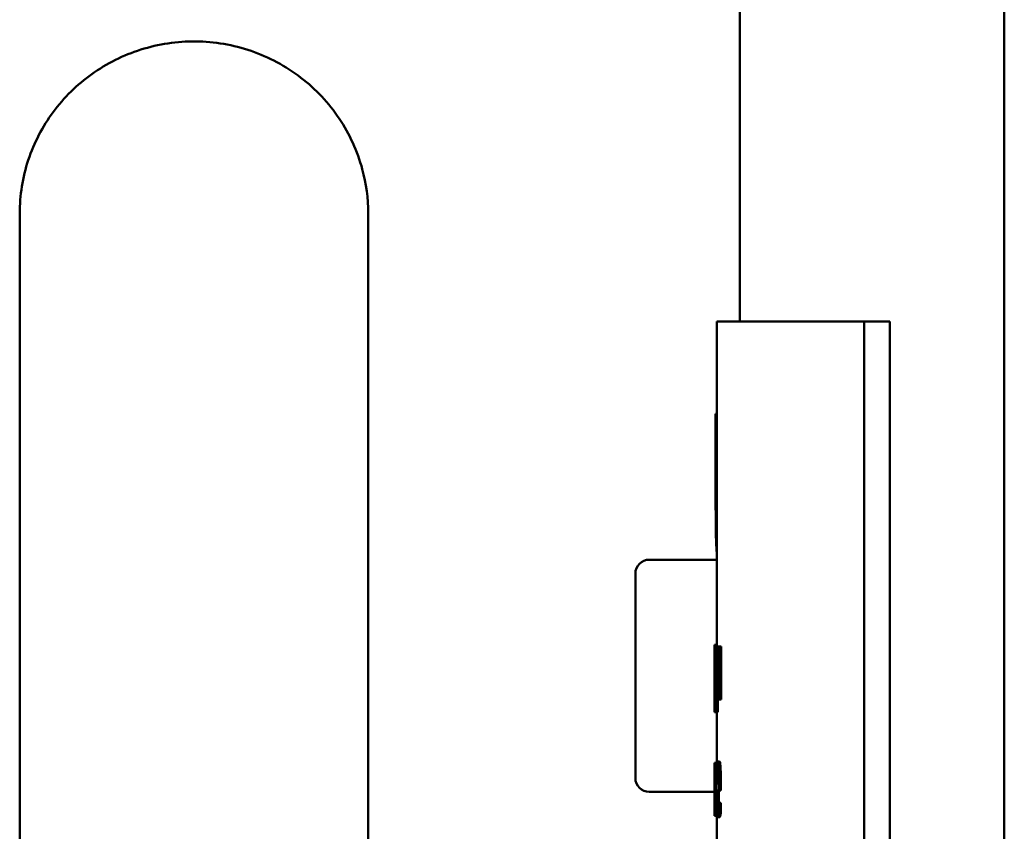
# Model space of a CAD drawing. Header units: millimetres. Extents: x 0 to 1680, y 0 to 1188.
# Tile 19 of 27: x 1190 to 1233, y 845 to 880. Entities that reach past the tile are written whole.
import ezdxf

# ---------------------------------------------------------------- set-up
doc = ezdxf.new("R2010")
doc.units = ezdxf.units.MM
doc.header["$LTSCALE"] = 4
doc.layers.add('Видимый контур (ГОСТ)', color=7, linetype='Continuous', lineweight=50)

msp = doc.modelspace()

# ---------------------------------------------------------------- linework, layer by layer
at = {"layer": 'Видимый контур (ГОСТ)'}
for p, q in [((1221.122, 866.513), (1221.122, 893.735)), ((1232.503, 728.235), (1232.503, 893.735)), ((1190.122, 833.887), (1190.122, 871.168)), ((1205.122, 837.146), (1205.122, 871.168)), ((1220.122, 866.513), (1226.476, 866.513)), ((1220.122, 852.524), (1220.122, 866.513)), ((1226.476, 831.513), (1226.476, 866.513)), ((1226.476, 866.513), (1227.571, 866.513)), ((1227.571, 866.513), (1227.571, 831.513)), ((1220.078, 858.727), (1220.078, 862.533)), ((1220.078, 862.533), (1220.122, 862.533)), ((1217.222, 856.257), (1220.122, 856.257)), ((1216.622, 846.857), (1216.622, 855.657)), ((1220.026, 852.589), (1220.122, 852.589)), ((1220.027, 852.524), (1220.058, 852.524)), ((1220.058, 850.566), (1220.058, 852.524)), ((1220.058, 852.524), (1220.079, 852.524)), ((1220.079, 852.524), (1220.079, 850.237)), ((1220.079, 852.524), (1220.095, 852.524)), ((1220.095, 851.633), (1220.095, 852.524)), ((1220.095, 852.524), (1220.183, 852.524)), ((1220.183, 852.524), (1220.209, 852.524)), ((1220.183, 852.524), (1220.183, 850.237)), ((1220.209, 850.237), (1220.209, 852.524)), ((1220.209, 852.524), (1220.309, 852.524)), ((1220.309, 852.524), (1220.309, 850.237)), ((1220.022, 850.613), (1220.022, 852.146)), ((1220.047, 852.201), (1220.033, 852.201)), ((1220.047, 852.201), (1220.047, 850.566)), ((1220.095, 851.633), (1220.114, 851.633)), ((1220.114, 851.633), (1220.183, 851.633)), ((1220.095, 850.543), (1220.095, 851.321)), ((1220.107, 851.321), (1220.095, 851.321)), ((1220.022, 850.566), (1220.022, 849.689)), ((1220.022, 850.566), (1220.023, 850.566)), ((1220.054, 850.242), (1220.025, 850.242)), ((1220.025, 849.689), (1220.025, 850.242)), ((1220.026, 850.566), (1220.047, 850.566)), ((1220.054, 850.242), (1220.054, 849.689)), ((1220.058, 850.566), (1220.065, 850.566)), ((1220.065, 849.689), (1220.065, 850.566)), ((1220.065, 850.566), (1220.079, 850.566)), ((1220.113, 850.237), (1220.079, 850.237)), ((1220.095, 850.543), (1220.107, 850.543)), ((1220.113, 850.237), (1220.183, 850.237)), ((1220.165, 850.237), (1220.165, 849.689)), ((1220.209, 850.237), (1220.183, 850.237)), ((1220.209, 850.237), (1220.309, 850.237)), ((1220.025, 849.689), (1220.022, 849.689)), ((1220.025, 849.689), (1220.054, 849.689)), ((1220.065, 849.689), (1220.054, 849.689)), ((1220.065, 849.689), (1220.165, 849.689)), ((1220.122, 847.506), (1220.122, 849.689)), ((1220.022, 845.219), (1220.022, 847.506)), ((1220.022, 847.506), (1220.023, 847.506)), ((1220.023, 847.506), (1220.023, 845.219)), ((1220.023, 847.506), (1220.027, 847.506)), ((1220.027, 846.614), (1220.027, 847.506)), ((1220.027, 847.506), (1220.062, 847.506)), ((1220.062, 847.506), (1220.075, 847.506)), ((1220.062, 847.506), (1220.062, 845.219)), ((1220.075, 845.219), (1220.075, 847.506)), ((1220.075, 847.506), (1220.124, 847.506)), ((1220.145, 847.57), (1220.245, 847.57)), ((1220.119, 847.074), (1220.17, 847.074)), ((1220.027, 846.614), (1220.032, 846.614)), ((1220.032, 846.614), (1220.062, 846.614)), ((1220.11, 846.617), (1220.178, 846.617)), ((1220.204, 846.323), (1220.204, 846.533)), ((1220.304, 846.533), (1220.304, 846.323)), ((1217.222, 846.257), (1220.022, 846.257)), ((1220.027, 845.525), (1220.027, 846.303)), ((1220.03, 846.303), (1220.027, 846.303)), ((1220.204, 846.323), (1220.11, 846.323)), ((1220.204, 846.323), (1220.304, 846.323)), ((1220.027, 845.525), (1220.03, 845.525)), ((1220.199, 845.779), (1220.201, 845.779)), ((1220.201, 845.359), (1220.201, 845.779)), ((1220.201, 845.779), (1220.301, 845.779)), ((1220.301, 845.779), (1220.301, 845.359)), ((1220.022, 845.219), (1220.023, 845.219)), ((1220.032, 845.219), (1220.023, 845.219)), ((1220.032, 845.219), (1220.062, 845.219)), ((1220.075, 845.219), (1220.062, 845.219)), ((1220.075, 845.219), (1220.128, 845.219)), ((1220.122, 843.312), (1220.122, 845.219)), ((1220.151, 845.167), (1220.251, 845.167)), ((1220.201, 845.359), (1220.301, 845.359))]:
    msp.add_line(p, q, dxfattribs=at)
for centre, start, end in [((1217.222, 855.657), 90, 180), ((1217.222, 846.857), 180, 270)]:
    msp.add_arc(centre, 0.6, start, end, dxfattribs=at)
for points, knots in [([(1190.122, 871.168), (1190.122, 871.951), (1190.249, 872.733), (1190.739, 874.216), (1191.104, 874.914), (1192.03, 876.169), (1192.596, 876.721), (1193.872, 877.634), (1194.587, 877.988), (1196.1, 878.467), (1196.9, 878.585), (1198.507, 878.569), (1199.314, 878.431), (1200.846, 877.905), (1201.573, 877.519), (1202.86, 876.53), (1203.424, 875.934), (1204.319, 874.595), (1204.658, 873.857), (1205.035, 872.459), (1205.122, 871.813), (1205.122, 871.168)], [3.141593, 3.141593, 3.141593, 3.141593, 3.442945, 3.442945, 3.74773, 3.74773, 4.061675, 4.061675, 4.38743, 4.38743, 4.723175, 4.723175, 5.062716, 5.062716, 5.397869, 5.397869, 5.722338, 5.722338, 6.034677, 6.034677, 6.283185, 6.283185, 6.283185, 6.283185]), ([(1220.104, 856.868), (1220.098, 856.971), (1220.094, 857.087), (1220.086, 857.396), (1220.084, 857.559), (1220.08, 857.981), (1220.078, 858.368), (1220.078, 858.727)], [-0.1480397, -0.1480397, -0.1480397, -0.1480397, -0.1313131, -0.1313131, -0.1077754, -0.1077754, 0, 0, 0, 0]), ([(1220.022, 851.381), (1220.022, 851.493), (1220.022, 851.607), (1220.022, 851.816), (1220.022, 851.913), (1220.022, 852.147), (1220.022, 852.247), (1220.022, 852.405), (1220.022, 852.47), (1220.024, 852.567), (1220.025, 852.589), (1220.026, 852.589)], [-0.1535717, -0.1535717, -0.1535717, -0.1535717, -0.1301054, -0.1301054, -0.1093911, -0.1093911, -0.0771439, -0.0771439, -0.0417691, -0.0417691, 0, 0, 0, 0]), ([(1220.027, 852.524), (1220.027, 851.977), (1220.026, 851.578), (1220.025, 851.042), (1220.024, 850.783), (1220.023, 850.566)], [-0.166626, -0.166626, -0.166626, -0.166626, -0.0763131, -0.0763131, 0, 0, 0, 0]), ([(1220.026, 850.566), (1220.028, 850.777), (1220.029, 851.027), (1220.031, 851.433), (1220.032, 851.74), (1220.033, 852.201)], [-0.338127, -0.338127, -0.338127, -0.338127, -0.1383438, -0.1383438, 0, 0, 0, 0]), ([(1220.151, 851.475), (1220.148, 851.507), (1220.146, 851.536), (1220.139, 851.59), (1220.136, 851.601), (1220.129, 851.627), (1220.121, 851.633), (1220.114, 851.633)], [-0.0555489, -0.0555489, -0.0555489, -0.0555489, -0.04934973, -0.04934973, -0.04098935, -0.04098935, 0, 0, 0, 0]), ([(1220.165, 850.946), (1220.165, 851.013), (1220.165, 851.081), (1220.163, 851.197), (1220.162, 851.26), (1220.157, 851.381), (1220.154, 851.432), (1220.151, 851.475)], [-0.06962634, -0.06962634, -0.06962634, -0.06962634, -0.04264562, -0.04264562, -0.02145647, -0.02145647, 0, 0, 0, 0]), ([(1220.022, 850.302), (1220.022, 850.345), (1220.022, 850.398), (1220.022, 850.535), (1220.022, 850.64), (1220.022, 850.982), (1220.022, 851.185), (1220.022, 851.381)], [-0.153261, -0.153261, -0.153261, -0.153261, -0.109436, -0.109436, -0.058827, -0.058827, 0, 0, 0, 0]), ([(1220.107, 851.321), (1220.113, 851.321), (1220.119, 851.326), (1220.128, 851.298), (1220.13, 851.279), (1220.133, 851.25)], [-0.05202105, -0.05202105, -0.05202105, -0.05202105, -0.01715521, -0.01715521, 0, 0, 0, 0]), ([(1220.133, 851.25), (1220.135, 851.233), (1220.136, 851.213), (1220.139, 851.16), (1220.139, 851.132), (1220.141, 851.056), (1220.142, 850.997), (1220.142, 850.939)], [-0.03082294, -0.03082294, -0.03082294, -0.03082294, -0.02473301, -0.02473301, -0.01759742, -0.01759742, 0, 0, 0, 0]), ([(1220.133, 850.627), (1220.129, 850.583), (1220.125, 850.567), (1220.118, 850.547), (1220.112, 850.543), (1220.107, 850.543)], [-0.04832363, -0.04832363, -0.04832363, -0.04832363, -0.0324925, -0.0324925, 0, 0, 0, 0]), ([(1220.142, 850.939), (1220.142, 850.898), (1220.141, 850.857), (1220.14, 850.784), (1220.14, 850.755), (1220.137, 850.686), (1220.135, 850.654), (1220.133, 850.627)], [-0.03696746, -0.03696746, -0.03696746, -0.03696746, -0.02484725, -0.02484725, -0.01443045, -0.01443045, 0, 0, 0, 0]), ([(1220.15, 850.425), (1220.153, 850.457), (1220.155, 850.494), (1220.159, 850.585), (1220.161, 850.636), (1220.164, 850.765), (1220.165, 850.855), (1220.165, 850.946)], [-0.05501191, -0.05501191, -0.05501191, -0.05501191, -0.04210791, -0.04210791, -0.02743346, -0.02743346, 0, 0, 0, 0]), ([(1220.113, 850.237), (1220.124, 850.237), (1220.13, 850.262), (1220.14, 850.31), (1220.145, 850.359), (1220.15, 850.425)], [-0.05292755, -0.05292755, -0.05292755, -0.05292755, -0.03285753, -0.03285753, 0, 0, 0, 0]), ([(1220.145, 847.57), (1220.141, 847.57), (1220.137, 847.564), (1220.129, 847.537), (1220.125, 847.517), (1220.116, 847.44), (1220.111, 847.368), (1220.103, 847.203), (1220.099, 847.09), (1220.093, 846.739), (1220.092, 846.543), (1220.092, 846.35)], [-0.2580245, -0.2580245, -0.2580245, -0.2580245, -0.2183073, -0.2183073, -0.1809566, -0.1809566, -0.1133125, -0.1133125, -0.0580216, -0.0580216, 0, 0, 0, 0]), ([(1220.119, 847.074), (1220.123, 847.155), (1220.127, 847.192), (1220.134, 847.243), (1220.139, 847.254), (1220.144, 847.254)], [-0.03991785, -0.03991785, -0.03991785, -0.03991785, -0.02605885, -0.02605885, 0, 0, 0, 0]), ([(1220.144, 847.254), (1220.147, 847.254), (1220.151, 847.249), (1220.156, 847.229), (1220.159, 847.215), (1220.165, 847.157), (1220.168, 847.121), (1220.17, 847.076)], [-0.06459033, -0.06459033, -0.06459033, -0.06459033, -0.03493957, -0.03493957, -0.0169544, -0.0169544, 0, 0, 0, 0]), ([(1220.186, 847.316), (1220.184, 847.359), (1220.181, 847.397), (1220.174, 847.471), (1220.17, 847.495), (1220.16, 847.553), (1220.152, 847.57), (1220.145, 847.57)], [-0.05900714, -0.05900714, -0.05900714, -0.05900714, -0.04995249, -0.04995249, -0.03839961, -0.03839961, 0, 0, 0, 0]), ([(1220.204, 846.533), (1220.204, 846.793), (1220.201, 846.948), (1220.195, 847.148), (1220.191, 847.238), (1220.186, 847.316)], [-0.0649272, -0.0649272, -0.0649272, -0.0649272, -0.03199343, -0.03199343, 0, 0, 0, 0]), ([(1220.245, 847.57), (1220.252, 847.57), (1220.259, 847.556), (1220.27, 847.5), (1220.273, 847.474), (1220.28, 847.405), (1220.284, 847.363), (1220.287, 847.316)], [0, 0, 0, 0, 0.03478148, 0.03478148, 0.05420653, 0.05420653, 0.07378206, 0.07378206, 0.07378206, 0.07378206]), ([(1220.287, 847.316), (1220.291, 847.237), (1220.295, 847.146), (1220.301, 846.947), (1220.304, 846.792), (1220.304, 846.533)], [0, 0, 0, 0, 0.03242271, 0.03242271, 0.06452008, 0.06452008, 0.06452008, 0.06452008]), ([(1220.11, 846.617), (1220.11, 846.734), (1220.111, 846.815), (1220.114, 846.948), (1220.116, 847.015), (1220.119, 847.074)], [-0.04296881, -0.04296881, -0.04296881, -0.04296881, -0.02441917, -0.02441917, 0, 0, 0, 0]), ([(1220.17, 847.076), (1220.171, 847.05), (1220.172, 847.021), (1220.174, 846.957), (1220.175, 846.922), (1220.177, 846.831), (1220.178, 846.747), (1220.178, 846.617)], [-0.08848753, -0.08848753, -0.08848753, -0.08848753, -0.06495142, -0.06495142, -0.03920077, -0.03920077, 0, 0, 0, 0]), ([(1220.047, 846.456), (1220.046, 846.489), (1220.044, 846.518), (1220.042, 846.572), (1220.04, 846.583), (1220.037, 846.609), (1220.034, 846.614), (1220.032, 846.614)], [-0.05549468, -0.05549468, -0.05549468, -0.05549468, -0.04930088, -0.04930088, -0.0409485, -0.0409485, 0, 0, 0, 0]), ([(1220.053, 845.928), (1220.053, 845.995), (1220.053, 846.062), (1220.052, 846.179), (1220.052, 846.241), (1220.05, 846.363), (1220.048, 846.414), (1220.047, 846.456)], [-0.06959635, -0.06959635, -0.06959635, -0.06959635, -0.04262418, -0.04262418, -0.02144353, -0.02144353, 0, 0, 0, 0]), ([(1220.03, 846.303), (1220.032, 846.303), (1220.034, 846.307), (1220.037, 846.279), (1220.038, 846.261), (1220.039, 846.231)], [-0.0519638, -0.0519638, -0.0519638, -0.0519638, -0.01712517, -0.01712517, 0, 0, 0, 0]), ([(1220.039, 846.231), (1220.04, 846.215), (1220.04, 846.194), (1220.041, 846.141), (1220.042, 846.114), (1220.043, 846.037), (1220.043, 845.979), (1220.043, 845.92)], [-0.03076809, -0.03076809, -0.03076809, -0.03076809, -0.02471607, -0.02471607, -0.01761484, -0.01761484, 0, 0, 0, 0]), ([(1220.092, 846.35), (1220.092, 846.244), (1220.092, 846.136), (1220.093, 845.939), (1220.095, 845.848), (1220.099, 845.647), (1220.102, 845.545), (1220.11, 845.369), (1220.116, 845.301), (1220.13, 845.19), (1220.14, 845.167), (1220.151, 845.167)], [-0.1886942, -0.1886942, -0.1886942, -0.1886942, -0.1568736, -0.1568736, -0.1285312, -0.1285312, -0.0910673, -0.0910673, -0.0525273, -0.0525273, 0, 0, 0, 0]), ([(1220.15, 845.503), (1220.147, 845.503), (1220.143, 845.508), (1220.136, 845.53), (1220.133, 845.546), (1220.126, 845.603), (1220.123, 845.651), (1220.118, 845.755), (1220.115, 845.825), (1220.11, 846.059), (1220.11, 846.193), (1220.11, 846.323)], [-0.2014657, -0.2014657, -0.2014657, -0.2014657, -0.1627309, -0.1627309, -0.1275189, -0.1275189, -0.0747571, -0.0747571, -0.0390197, -0.0390197, 0, 0, 0, 0]), ([(1220.21, 846.323), (1220.21, 846.192), (1220.21, 846.057), (1220.214, 845.87), (1220.215, 845.819), (1220.217, 845.779)], [0, 0, 0, 0, 0.03923715, 0.03923715, 0.06009557, 0.06009557, 0.06009557, 0.06009557]), ([(1220.039, 845.609), (1220.038, 845.573), (1220.036, 845.553), (1220.034, 845.535), (1220.032, 845.525), (1220.03, 845.525)], [-0.130931, -0.130931, -0.130931, -0.130931, -0.054297, -0.054297, 0, 0, 0, 0]), ([(1220.043, 845.92), (1220.043, 845.88), (1220.043, 845.838), (1220.042, 845.766), (1220.042, 845.736), (1220.041, 845.668), (1220.04, 845.636), (1220.039, 845.609)], [-0.03695687, -0.03695687, -0.03695687, -0.03695687, -0.02483718, -0.02483718, -0.01442374, -0.01442374, 0, 0, 0, 0]), ([(1220.046, 845.406), (1220.048, 845.438), (1220.049, 845.475), (1220.051, 845.566), (1220.051, 845.617), (1220.053, 845.747), (1220.053, 845.836), (1220.053, 845.928)], [-0.05480927, -0.05480927, -0.05480927, -0.05480927, -0.04204031, -0.04204031, -0.02746325, -0.02746325, 0, 0, 0, 0]), ([(1220.179, 845.604), (1220.173, 845.56), (1220.167, 845.538), (1220.16, 845.512), (1220.155, 845.503), (1220.15, 845.503)], [-0.03471099, -0.03471099, -0.03471099, -0.03471099, -0.02519423, -0.02519423, 0, 0, 0, 0]), ([(1220.199, 845.779), (1220.196, 845.742), (1220.193, 845.711), (1220.187, 845.663), (1220.183, 845.631), (1220.179, 845.604)], [-0.02768042, -0.02768042, -0.02768042, -0.02768042, -0.0192359, -0.0192359, 0, 0, 0, 0]), ([(1220.032, 845.219), (1220.035, 845.219), (1220.038, 845.244), (1220.042, 845.292), (1220.044, 845.341), (1220.046, 845.406)], [-0.05287602, -0.05287602, -0.05287602, -0.05287602, -0.03282306, -0.03282306, 0, 0, 0, 0]), ([(1220.151, 845.167), (1220.158, 845.167), (1220.163, 845.178), (1220.169, 845.195), (1220.173, 845.212), (1220.177, 845.231)], [-0.02878927, -0.02878927, -0.02878927, -0.02878927, -0.02055949, -0.02055949, 0, 0, 0, 0]), ([(1220.177, 845.231), (1220.182, 845.253), (1220.187, 845.282), (1220.193, 845.314), (1220.197, 845.338), (1220.201, 845.359)], [-0.02584616, -0.02584616, -0.02584616, -0.02584616, -0.01720683, -0.01720683, 0, 0, 0, 0]), ([(1220.278, 845.231), (1220.273, 845.213), (1220.269, 845.196), (1220.263, 845.178), (1220.259, 845.167), (1220.251, 845.167)], [0, 0, 0, 0, 0.01976629, 0.01976629, 0.02997616, 0.02997616, 0.02997616, 0.02997616]), ([(1220.301, 845.359), (1220.297, 845.338), (1220.293, 845.315), (1220.288, 845.283), (1220.283, 845.253), (1220.278, 845.231)], [0, 0, 0, 0, 0.01667479, 0.01667479, 0.02687988, 0.02687988, 0.02687988, 0.02687988])]:
    msp.add_open_spline(points, degree=3, knots=knots, dxfattribs=at)
msp.add_open_spline([(1220.122, 856.588), (1220.115, 856.665), (1220.109, 856.759), (1220.104, 856.868)], degree=3, dxfattribs=at)

doc.saveas('drawing.dxf')
